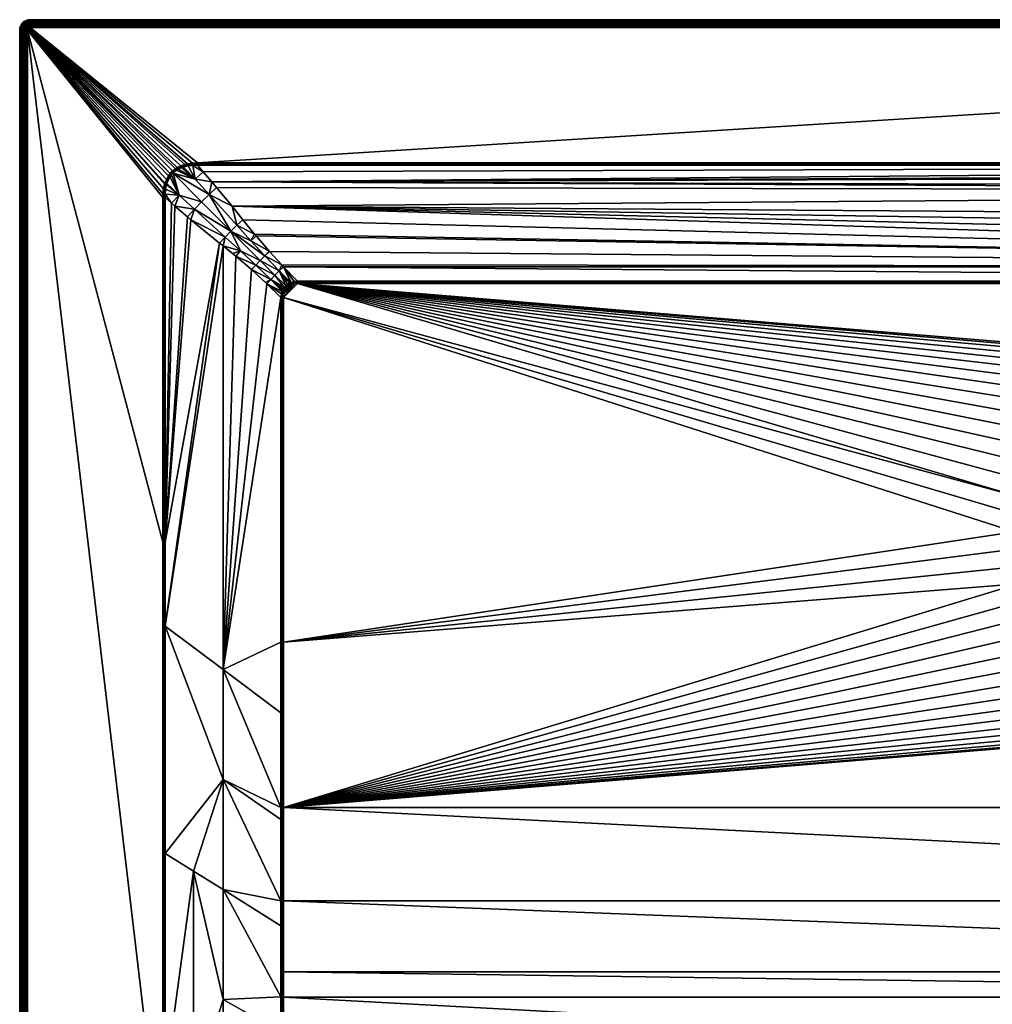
# Model space of a CAD drawing. Header units: millimetres. Extents: x 0 to 900, y -750 to 0.
# Tile 2 of 41: x 0 to 371, y -375 to 0. Entities that reach past the tile are written whole.
import ezdxf

# ---------------------------------------------------------------- set-up
doc = ezdxf.new("R2010")
doc.units = ezdxf.units.MM
doc.layers.get('0').update_dxf_attribs({"true_color": 0xb1941a})

msp = doc.modelspace()

# ---------------------------------------------------------------- meshes
at = {"color": 7, "true_color": 0xf0f0f0}
mesh = msp.add_polyface(dxfattribs=at)
corners = [(3.03, -3.89, 30.32), (3.22, -3.49, 30.32), (3.1, -3.68, 30.32), (0.4, -2.38, 27.32), (0.4, -2.38, 0.32), (0.1, -3.23, 0.32), (0.1, -3.23, 27.32), (0, -4.12, 0.32), (0, -4.12, 27.32), (3.38, -3.33, 30.32), (3.28, -2.61, 30.25), (2.96, -2.81, 30.25), (2.7, -3.08, 30.25), (2.5, -3.39, 30.25), (2.37, -3.74, 30.25), (3, -4.12, 30.32), (2.33, -4.12, 30.25), (3, -2.04, 30.03), (2.56, -2.32, 30.03), (2.2, -2.68, 30.03), (1.93, -3.12, 30.03), (1.76, -3.6, 30.03), (1.7, -4.12, 30.03), (1.76, -2.33, 29.67), (1.41, -2.87, 29.67), (1.2, -3.48, 29.67), (1.13, -4.12, 29.67), (1.38, -2.03, 29.19), (0.99, -2.66, 29.19), (0.74, -3.37, 29.19), (0.65, -4.12, 29.19), (0.66, -2.51, 28.62), (0.39, -3.29, 28.62), (0.3, -4.12, 28.62), (0.46, -2.41, 27.99), (0.17, -3.24, 27.99), (0.08, -4.12, 27.99)]
mesh.append_faces([[corners[k] for k in face] for face in [(0, 1, 2, 0), (3, 4, 5, 3), (3, 5, 6, 3), (6, 5, 7, 6), (6, 7, 8, 6), (9, 10, 11, 9), (9, 11, 1, 9), (1, 11, 12, 1), (1, 12, 2, 1), (2, 12, 13, 2), (2, 13, 0, 2), (0, 13, 14, 0), (0, 14, 15, 0), (15, 14, 16, 15), (10, 17, 11, 10), (11, 17, 18, 11), (11, 18, 12, 11), (12, 18, 19, 12), (12, 19, 13, 12), (13, 19, 20, 13), (13, 20, 14, 13), (14, 20, 21, 14), (14, 21, 16, 14), (16, 21, 22, 16), (19, 23, 20, 19), (20, 23, 24, 20), (20, 24, 21, 20), (21, 24, 25, 21), (21, 25, 22, 21), (22, 25, 26, 22), (24, 27, 28, 24), (24, 28, 25, 24), (25, 28, 29, 25), (25, 29, 26, 25), (26, 29, 30, 26), (28, 31, 29, 28), (29, 31, 32, 29), (29, 32, 30, 29), (30, 32, 33, 30), (31, 34, 32, 31), (32, 34, 35, 32), (32, 35, 33, 32), (33, 35, 36, 33), (34, 3, 35, 34), (35, 3, 6, 35), (35, 6, 36, 35), (36, 6, 8, 36)]], dxfattribs={"vtx3": -1, "color": 7})
mesh = msp.add_polyface(dxfattribs=at)
corners = [(3.11, -0.22, 27.32), (3.11, -0.22, 0.32), (2.26, -0.51, 0.32), (2.26, -0.51, 27.32), (1.51, -0.99, 0.32), (1.51, -0.99, 27.32), (0.87, -1.62, 0.32), (0.87, -1.62, 27.32), (0.4, -2.38, 0.32), (0.4, -2.38, 27.32), (3.28, -2.61, 30.25), (3.49, -1.87, 30.03), (3, -2.04, 30.03), (3.36, -1.32, 29.67), (2.75, -1.53, 29.67), (2.56, -2.32, 30.03), (2.21, -1.87, 29.67), (2.2, -2.68, 30.03), (1.76, -2.33, 29.67), (3.26, -0.85, 29.19), (2.55, -1.1, 29.19), (1.91, -1.5, 29.19), (1.38, -2.03, 29.19), (1.41, -2.87, 29.67), (3.18, -0.51, 28.62), (2.39, -0.78, 28.62), (1.69, -1.22, 28.62), (1.1, -1.81, 28.62), (0.99, -2.66, 29.19), (0.66, -2.51, 28.62), (4, -0.19, 27.99), (3.13, -0.29, 27.99), (2.3, -0.58, 27.99), (1.55, -1.05, 27.99), (0.93, -1.67, 27.99), (0.46, -2.41, 27.99), (4, -0.12, 27.32)]
mesh.append_faces([[corners[k] for k in face] for face in [(0, 1, 2, 0), (0, 2, 3, 0), (3, 2, 4, 3), (3, 4, 5, 3), (5, 4, 6, 5), (5, 6, 7, 5), (7, 6, 8, 7), (7, 8, 9, 7), (10, 11, 12, 10), (11, 13, 12, 11), (12, 13, 14, 12), (12, 14, 15, 12), (15, 14, 16, 15), (15, 16, 17, 15), (17, 16, 18, 17), (13, 19, 14, 13), (14, 19, 20, 14), (14, 20, 16, 14), (16, 20, 21, 16), (16, 21, 18, 16), (18, 21, 22, 18), (18, 22, 23, 18), (19, 24, 20, 19), (20, 24, 25, 20), (20, 25, 21, 20), (21, 25, 26, 21), (21, 26, 22, 21), (22, 26, 27, 22), (22, 27, 28, 22), (28, 27, 29, 28), (24, 30, 31, 24), (24, 31, 25, 24), (25, 31, 32, 25), (25, 32, 26, 25), (26, 32, 33, 26), (26, 33, 27, 26), (27, 33, 34, 27), (27, 34, 29, 27), (29, 34, 35, 29), (31, 36, 0, 31), (31, 0, 32, 31), (32, 0, 3, 32), (32, 3, 33, 32), (33, 3, 5, 33), (33, 5, 34, 33), (34, 5, 7, 34), (34, 7, 35, 34), (35, 7, 9, 35)]], dxfattribs={"vtx3": -1, "color": 7})
mesh = msp.add_polyface(dxfattribs=at)
corners = [(54.51, -67.89, 30.32), (54.51, -67.89, 30.32), (3, -4.12, 30.32), (54.56, -66.45, 30.32), (54.8, -64.48, 30.32), (55.23, -62.68, 30.32), (55.33, -62.37, 30.32), (55.91, -60.92, 30.32), (56.65, -59.62, 30.32), (57.29, -58.75, 30.32), (3.03, -3.89, 30.32), (3.22, -3.49, 30.32), (58.25, -57.74, 30.32), (4, -3.12, 30.32), (59.37, -56.86, 30.32), (60.06, -56.42, 30.32), (3.38, -3.33, 30.32), (3.57, -3.21, 30.32), (3.78, -3.14, 30.32), (61.4, -55.76, 30.32), (62.87, -55.25, 30.32), (63.99, -54.98, 30.32), (65.84, -54.72, 30.32), (67.77, -54.63, 30.32), (4, -0.12, 27.32), (4, -0.12, 0.32), (3.11, -0.22, 0.32), (3.11, -0.22, 27.32), (56.58, -61.24, 30.23), (56.1, -62.52, 30.22), (57.24, -60.01, 30.24), (56.25, -61.08, 30.3), (56.95, -59.81, 30.3), (57.83, -59.2, 30.24), (57.57, -58.98, 30.3), (4, -2.45, 30.25), (3.63, -2.49, 30.25), (3.28, -2.61, 30.25), (4, -1.81, 30.03), (3.49, -1.87, 30.03), (4, -1.24, 29.67), (3.36, -1.32, 29.67), (4, -0.77, 29.19), (3.26, -0.85, 29.19), (4, -0.41, 28.62), (3.18, -0.51, 28.62), (4, -0.19, 27.99), (3.13, -0.29, 27.99)]
mesh.append_faces([[corners[k] for k in face] for face in [(0, 1, 2, 0), (2, 1, 3, 2), (2, 3, 4, 2), (4, 5, 2, 4), (2, 5, 6, 2), (2, 6, 7, 2), (7, 8, 2, 7), (2, 8, 9, 2), (2, 9, 10, 2), (10, 9, 11, 10), (9, 12, 13, 9), (13, 12, 14, 13), (13, 14, 15, 13), (16, 11, 17, 16), (17, 11, 9, 17), (17, 9, 18, 17), (18, 9, 13, 18), (15, 19, 13, 15), (13, 19, 20, 13), (13, 20, 21, 13), (21, 22, 13, 21), (13, 22, 23, 13), (24, 25, 26, 24), (24, 26, 27, 24), (28, 29, 30, 28), (31, 28, 30, 31), (31, 30, 32, 31), (32, 30, 33, 32), (7, 31, 32, 7), (7, 32, 8, 7), (8, 32, 34, 8), (8, 34, 9, 8), (13, 35, 18, 13), (18, 35, 36, 18), (18, 36, 17, 18), (17, 36, 37, 17), (17, 37, 16, 17), (35, 38, 36, 35), (36, 38, 39, 36), (36, 39, 37, 36), (38, 40, 39, 38), (39, 40, 41, 39), (40, 42, 41, 40), (41, 42, 43, 41), (42, 44, 43, 42), (43, 44, 45, 43), (44, 46, 45, 44), (46, 24, 47, 46)]], dxfattribs={"vtx3": -1, "color": 7})
mesh = msp.add_polyface(dxfattribs=at)
corners = [(100.49, -105.98, 15.32), (379.82, -188.49, 15.32), (381.21, -181.97, 15.32), (383.22, -175.61, 15.32), (385.8, -169.46, 15.32), (105.86, -100.6, 15.32), (388.96, -163.59, 15.32), (379.04, -195.12, 15.32), (100.49, -237.22, 15.32), (378.88, -201.78, 15.32), (392.64, -158.03, 15.32), (396.84, -152.85, 15.32), (401.5, -148.08, 15.32), (406.58, -143.76, 15.32), (412.05, -139.94, 15.32), (417.85, -136.66, 15.32), (423.94, -133.92, 15.32), (430.25, -131.77, 15.32), (436.74, -130.22, 15.32), (443.34, -129.29, 15.32), (450, -128.98, 15.32), (794.14, -100.6, 15.32), (67.77, -55.58, 30.17), (69.9, -58.02, 29.35), (832.23, -55.58, 30.17), (105.86, -99.65, 15.48), (794.14, -99.65, 15.48), (100.58, -94.27, 17.27), (799.43, -94.28, 17.27), (99.86, -93.54, 17.51), (95.23, -88.44, 19.21), (90.09, -82.43, 21.22), (89.5, -81.74, 21.45), (85.08, -76.29, 23.26), (4, -0.12, 27.32), (896, -0.12, 0.32), (4, -0.12, 0.32), (4, -3.12, 30.32), (67.77, -54.63, 30.32), (896, -3.12, 30.32), (379.77, -195.17, 15.25), (379.62, -201.77, 15.25), (380.33, -201.75, 15.05), (379.35, -208.44, 15.32), (380.08, -208.35, 15.25), (380.54, -188.61, 15.25), (105.86, -100.12, 15.36), (794.14, -100.12, 15.38), (105.86, -100.12, 15.36), (67.77, -55.11, 30.28), (832.23, -55.11, 30.28), (896, -2.45, 30.25), (4, -2.45, 30.25), (896, -1.81, 30.03), (4, -1.81, 30.03), (896, -1.24, 29.67), (4, -1.24, 29.67), (896, -0.77, 29.19), (4, -0.77, 29.19), (896, -0.41, 28.62), (4, -0.41, 28.62), (896, -0.19, 27.99), (4, -0.19, 27.99), (896, -0.12, 27.32)]
mesh.append_faces([[corners[k] for k in face] for face in [(0, 1, 2, 0), (3, 4, 5, 3), (5, 4, 6, 5), (1, 0, 7, 1), (7, 0, 8, 7), (7, 8, 9, 7), (6, 10, 5, 6), (5, 10, 11, 5), (5, 11, 12, 5), (12, 13, 5, 12), (5, 13, 14, 5), (5, 14, 15, 5), (5, 0, 2, 5), (5, 2, 3, 5), (15, 16, 5, 15), (5, 16, 17, 5), (5, 17, 18, 5), (18, 19, 5, 18), (5, 19, 20, 5), (5, 20, 21, 5), (22, 23, 24, 22), (25, 26, 27, 25), (27, 28, 29, 27), (29, 28, 30, 29), (31, 30, 28, 31), (31, 28, 32, 31), (32, 28, 33, 32), (34, 35, 36, 34), (37, 38, 39, 37), (40, 41, 42, 40), (9, 43, 44, 9), (9, 41, 7, 9), (7, 41, 40, 7), (7, 40, 1, 7), (40, 45, 1, 40), (9, 44, 41, 9), (5, 21, 46, 5), (46, 47, 25, 46), (48, 5, 46, 48), (38, 49, 50, 38), (37, 51, 52, 37), (52, 53, 54, 52), (54, 55, 56, 54), (56, 57, 58, 56), (58, 59, 60, 58), (60, 61, 62, 60), (62, 63, 34, 62)]], dxfattribs={"vtx3": -1, "color": 7})
mesh = msp.add_polyface(dxfattribs=at)
corners = [(832.23, -55.58, 30.17), (69.9, -58.02, 29.35), (73.23, -61.84, 28.08), (823.72, -65.47, 26.87), (75.05, -64.04, 27.35), (80.93, -71.17, 24.97), (475.79, -134.61, 15.25), (469.55, -132.48, 15.25), (469.35, -133.16, 15.05), (469.75, -131.77, 15.32), (476.06, -133.92, 15.32), (482.15, -136.66, 15.32), (456.66, -129.29, 15.32), (450, -128.98, 15.32), (450, -129.71, 15.25), (481.49, -137.94, 15.05), (481.82, -137.31, 15.25), (475.53, -135.27, 15.05), (456.53, -130.73, 15.05), (462.99, -131.64, 15.05), (463.13, -130.95, 15.25), (463.26, -130.22, 15.32), (456.59, -130.02, 15.25), (450, -130.42, 15.05), (472.62, -134.97, 14.72), (475.29, -135.88, 14.72), (481.13, -138.51, 14.72), (481.2, -138.53, 14.72), (487.18, -141.17, 15.05), (469.17, -133.8, 14.72), (487.95, -139.94, 15.32), (463.74, -132.5, 14.72), (450, -131.08, 14.72), (454.61, -131.3, 14.72), (456.46, -131.39, 14.72), (462.87, -132.29, 14.72), (105.86, -100.12, 15.36), (794.14, -100.6, 15.32), (794.14, -100.12, 15.38), (105.86, -99.65, 15.48), (794.14, -99.92, 15.4), (794.14, -99.65, 15.48), (4, -3.12, 30.32), (896, -3.12, 30.32), (896, -2.45, 30.25), (4, -2.45, 30.25), (896, -1.81, 30.03), (4, -1.81, 30.03), (896, -1.24, 29.67), (4, -1.24, 29.67), (896, -0.77, 29.19), (4, -0.77, 29.19), (896, -0.41, 28.62), (4, -0.41, 28.62), (896, -0.19, 27.99), (4, -0.19, 27.99), (896, -0.12, 27.32)]
mesh.append_faces([[corners[k] for k in face] for face in [(0, 1, 2, 0), (3, 4, 5, 3), (6, 7, 8, 6), (9, 7, 10, 9), (10, 7, 6, 10), (10, 6, 11, 10), (12, 13, 14, 12), (15, 16, 17, 15), (18, 19, 20, 18), (9, 21, 20, 9), (20, 21, 22, 20), (20, 22, 18, 20), (18, 22, 23, 18), (21, 12, 22, 21), (22, 12, 14, 22), (22, 14, 23, 22), (24, 25, 17, 24), (17, 25, 26, 17), (17, 26, 15, 17), (15, 26, 27, 15), (15, 27, 28, 15), (29, 24, 8, 29), (8, 24, 17, 8), (8, 17, 6, 8), (6, 17, 16, 6), (6, 16, 11, 6), (11, 16, 30, 11), (9, 20, 7, 9), (7, 20, 19, 7), (7, 19, 8, 7), (8, 19, 31, 8), (8, 31, 29, 8), (23, 32, 33, 23), (23, 33, 18, 23), (18, 33, 34, 18), (18, 34, 19, 18), (19, 34, 35, 19), (19, 35, 31, 19), (36, 37, 38, 36), (39, 38, 40, 39), (39, 40, 41, 39), (42, 43, 44, 42), (45, 44, 46, 45), (47, 46, 48, 47), (49, 48, 50, 49), (51, 50, 52, 51), (53, 52, 54, 53), (55, 54, 56, 55)]], dxfattribs={"vtx3": -1, "color": 7})
mesh = msp.add_polyface(dxfattribs=at)
corners = [(498.5, -148.08, 15.32), (503.16, -152.85, 15.32), (794.14, -100.6, 15.32), (507.36, -158.03, 15.32), (511.04, -163.59, 15.32), (450, -128.98, 15.32), (456.66, -129.29, 15.32), (463.26, -130.22, 15.32), (520.96, -195.12, 15.32), (521.12, -201.78, 15.32), (799.51, -237.22, 15.32), (469.75, -131.77, 15.32), (476.06, -133.92, 15.32), (482.15, -136.66, 15.32), (799.51, -105.98, 15.32), (516.78, -175.61, 15.32), (518.79, -181.97, 15.32), (520.18, -188.49, 15.32), (487.95, -139.94, 15.32), (493.42, -143.76, 15.32), (799.44, -104.8, 15.32), (799.21, -103.78, 15.32), (799.03, -103.29, 15.32), (514.2, -169.46, 15.32), (795.45, -100.7, 15.32), (824.94, -64.03, 27.35), (828.88, -59.35, 28.91), (73.23, -61.84, 28.08), (814.92, -76.29, 23.26), (823.72, -65.47, 26.87), (80.93, -71.17, 24.97), (832.23, -55.58, 30.17), (830.07, -58, 29.36), (809.89, -82.41, 21.22), (804.81, -88.4, 19.23), (799.43, -94.28, 17.27), (896, -0.12, 27.32), (896, -0.12, 0.32), (4, -0.12, 27.32), (896, -3.12, 30.32), (67.77, -54.63, 30.32), (832.23, -54.63, 30.32), (519.92, -208.35, 15.25), (520.38, -201.77, 15.25), (519.67, -201.75, 15.05), (520.65, -208.44, 15.32), (518.76, -188.73, 15.05), (519.52, -195.22, 15.05), (520.23, -195.17, 15.25), (519.46, -188.61, 15.25), (519.01, -201.73, 14.72), (518.64, -207.02, 14.72), (519.21, -208.27, 15.05), (518.92, -197.81, 14.72), (518.86, -195.26, 14.72), (832.23, -55.11, 30.28), (67.77, -55.58, 30.17)]
mesh.append_faces([[corners[k] for k in face] for face in [(0, 1, 2, 0), (2, 1, 3, 2), (2, 3, 4, 2), (2, 5, 6, 2), (2, 6, 7, 2), (8, 9, 10, 8), (7, 11, 2, 7), (2, 11, 12, 2), (2, 12, 13, 2), (14, 15, 16, 14), (14, 16, 17, 14), (13, 18, 2, 13), (2, 18, 19, 2), (2, 19, 0, 2), (15, 20, 21, 15), (15, 21, 22, 15), (4, 23, 2, 4), (2, 23, 15, 2), (2, 15, 24, 2), (25, 26, 27, 25), (28, 29, 30, 28), (31, 27, 32, 31), (32, 27, 26, 32), (25, 27, 29, 25), (33, 28, 30, 33), (33, 30, 34, 33), (34, 30, 35, 34), (36, 37, 38, 36), (39, 40, 41, 39), (42, 43, 44, 42), (9, 43, 45, 9), (45, 43, 42, 45), (46, 47, 48, 46), (9, 8, 48, 9), (48, 8, 49, 48), (48, 49, 46, 48), (50, 51, 44, 50), (44, 51, 52, 44), (44, 52, 42, 44), (9, 48, 43, 9), (43, 48, 47, 43), (43, 47, 44, 43), (44, 47, 53, 44), (44, 53, 50, 44), (47, 54, 53, 47), (17, 49, 8, 17), (55, 41, 40, 55), (55, 56, 31, 55)]], dxfattribs={"vtx3": -1, "color": 7})
mesh = msp.add_polyface(dxfattribs=at)
corners = [(0, -746.12, 27.32), (0, -4.12, 0.32), (0, -746.12, 0.32), (4, -747.12, 30.32), (55, -747.12, 30.32), (54.62, -474.53, 30.32), (3.78, -747.09, 30.32), (3, -746.12, 30.32), (3.03, -746.34, 30.32), (3.57, -747.02, 30.32), (3.1, -746.55, 30.32), (3.38, -746.9, 30.32), (3.22, -746.74, 30.32), (54.59, -440.62, 30.32), (3, -4.12, 30.32), (0.1, -747.01, 0.32), (0.1, -747.01, 27.32), (55, -747.12, 30.32), (55, -747.12, 30.32), (55.06, -706.84, 30.31), (55.23, -577.07, 30.26), (55.29, -533.83, 30.25), (55.12, -663.58, 30.29), (55.17, -620.32, 30.28), (55.34, -490.59, 30.23), (55, -474.53, 30.3), (55.39, -447.36, 30.22), (55, -440.62, 30.3), (2.33, -746.12, 30.25), (2.37, -746.49, 30.25), (2.5, -746.84, 30.25), (1.7, -746.12, 30.03), (1.76, -746.63, 30.03), (1.93, -747.11, 30.03), (1.13, -746.12, 29.67), (1.2, -746.75, 29.67), (0.65, -746.12, 29.19), (0.74, -746.86, 29.19), (0.3, -746.12, 28.62), (0.39, -746.94, 28.62), (0.08, -746.12, 27.99), (0.17, -746.99, 27.99), (2.33, -4.12, 30.25), (1.7, -4.12, 30.03), (1.13, -4.12, 29.67), (0.65, -4.12, 29.19), (0.3, -4.12, 28.62), (0.08, -4.12, 27.99), (0, -4.12, 27.32)]
mesh.append_faces([[corners[k] for k in face] for face in [(0, 1, 2, 0), (3, 4, 5, 3), (6, 7, 8, 6), (9, 8, 10, 9), (11, 10, 12, 11), (3, 5, 7, 3), (7, 5, 13, 7), (7, 13, 14, 7), (0, 2, 15, 0), (0, 15, 16, 0), (17, 18, 19, 17), (20, 21, 17, 20), (19, 22, 17, 19), (17, 22, 23, 17), (17, 23, 20, 17), (17, 24, 25, 17), (17, 25, 4, 17), (25, 26, 27, 25), (4, 25, 5, 4), (5, 25, 27, 5), (5, 27, 13, 5), (7, 28, 8, 7), (8, 28, 29, 8), (8, 29, 10, 8), (10, 29, 30, 10), (10, 30, 12, 10), (28, 31, 29, 28), (29, 31, 32, 29), (29, 32, 30, 29), (30, 32, 33, 30), (31, 34, 32, 31), (32, 34, 35, 32), (32, 35, 33, 32), (34, 36, 35, 34), (35, 36, 37, 35), (36, 38, 37, 36), (37, 38, 39, 37), (38, 40, 39, 38), (39, 40, 41, 39), (40, 0, 41, 40), (41, 0, 16, 41), (7, 42, 28, 7), (28, 43, 31, 28), (31, 44, 34, 31), (34, 45, 36, 34), (36, 46, 38, 36), (38, 47, 40, 38), (40, 48, 0, 40)]], dxfattribs={"vtx3": -1, "color": 7})
mesh = msp.add_polyface(dxfattribs=at)
corners = [(66.25, -324.39, 26.63), (77.5, -331.42, 22.93), (77.5, -289.54, 22.82), (55.39, -440.62, 30.21), (55.39, -447.36, 30.22), (66.25, -452.13, 27.25), (77.5, -247.66, 22.82), (99.54, -264.16, 15.48), (99.54, -237.22, 15.48), (99.54, -300.12, 15.48), (99.54, -304.67, 15.49), (99.54, -335.68, 15.61), (99.54, -345.19, 15.72), (99.57, -426.24, 17.07), (99.56, -410.21, 16.7), (88.75, -420.82, 20.28), (99.55, -385.72, 16.26), (99.57, -431.43, 17.18), (88.75, -462, 21.1), (99.6, -466.76, 18.16), (55.4, -404.12, 30.21), (55.43, -317.63, 30.19), (55.45, -231.16, 30.17), (77.5, -457.06, 24.18), (77.5, -415.19, 23.63), (66.25, -409.55, 26.97), (77.5, -373.31, 23.21), (99.54, -372.33, 16.02), (55, -440.62, 30.3), (54.99, -199.13, 30.28), (54.59, -440.62, 30.32), (54.51, -199.13, 30.32), (3, -746.12, 30.32), (3, -4.12, 30.32), (2.33, -4.12, 30.25), (2.33, -746.12, 30.25), (1.7, -4.12, 30.03), (1.7, -746.12, 30.03), (1.13, -4.12, 29.67), (1.13, -746.12, 29.67), (0.65, -4.12, 29.19), (0.65, -746.12, 29.19), (0.3, -4.12, 28.62), (0.3, -746.12, 28.62), (0.08, -4.12, 27.99), (0.08, -746.12, 27.99), (0, -4.12, 27.32)]
mesh.append_faces([[corners[k] for k in face] for face in [(0, 1, 2, 0), (3, 4, 5, 3), (6, 7, 8, 6), (7, 6, 9, 7), (9, 6, 2, 9), (9, 2, 10, 9), (10, 2, 11, 10), (11, 2, 1, 11), (11, 1, 12, 11), (13, 14, 15, 13), (15, 14, 16, 15), (13, 15, 17, 13), (17, 15, 18, 17), (17, 18, 19, 17), (20, 0, 21, 20), (21, 0, 2, 21), (21, 2, 22, 21), (22, 2, 6, 22), (23, 18, 15, 23), (23, 15, 24, 23), (24, 15, 16, 24), (3, 5, 20, 3), (20, 5, 25, 20), (20, 25, 0, 20), (0, 25, 26, 0), (0, 26, 1, 0), (1, 26, 27, 1), (1, 27, 12, 1), (5, 23, 25, 5), (25, 23, 24, 25), (25, 24, 26, 25), (26, 24, 16, 26), (26, 16, 27, 26), (28, 4, 3, 28), (28, 3, 20, 28), (20, 21, 28, 20), (28, 21, 22, 28), (28, 22, 29, 28), (30, 28, 29, 30), (30, 29, 31, 30), (32, 33, 34, 32), (35, 34, 36, 35), (37, 36, 38, 37), (39, 38, 40, 39), (41, 40, 42, 41), (43, 42, 44, 43), (45, 44, 46, 45)]], dxfattribs={"vtx3": -1, "color": 7})
mesh = msp.add_polyface(dxfattribs=at)
corners = [(104.68, -100.68, 15.32), (100.58, -104.66, 15.32), (100.49, -105.98, 15.32), (105.86, -100.6, 15.32), (100.49, -105.98, 15.32), (77.49, -86.27, 22.82), (76.18, -85.2, 23.26), (55.45, -231.16, 30.17), (55.46, -199.13, 30.17), (65.25, -76.3, 26.91), (63.91, -75.18, 27.35), (59.15, -71.16, 28.94), (57.89, -70.04, 29.36), (55.46, -67.89, 30.17), (99.54, -105.98, 15.48), (99.54, -105.98, 15.48), (94.16, -100.69, 17.27), (88.28, -95.3, 19.23), (82.3, -90.22, 21.22), (77.5, -247.66, 22.82), (99.54, -237.22, 15.48), (0, -4.12, 27.32), (0, -4.12, 0.32), (0, -746.12, 27.32), (3, -4.12, 30.32), (54.59, -440.62, 30.32), (54.51, -199.13, 30.32), (99.54, -105.98, 15.48), (99.75, -104.53, 15.44), (100.76, -102.87, 15.34), (100.11, -103.42, 15.42), (100.39, -103.74, 15.35), (100.01, -105.98, 15.36), (100.01, -105.98, 15.36), (100.16, -104.6, 15.35), (100.76, -103.85, 15.32), (101.08, -103.04, 15.32), (100.02, -103.63, 15.43), (100.01, -237.22, 15.36), (100.49, -237.22, 15.32), (100.01, -105.98, 15.36), (54.99, -199.13, 30.28), (54.99, -67.89, 30.28), (54.51, -67.89, 30.32)]
mesh.append_faces([[corners[k] for k in face] for face in [(0, 1, 2, 0), (3, 2, 4, 3), (5, 6, 7, 5), (7, 6, 8, 7), (8, 6, 9, 8), (8, 9, 10, 8), (10, 11, 8, 10), (8, 11, 12, 8), (8, 12, 13, 8), (14, 15, 16, 14), (17, 18, 19, 17), (16, 17, 19, 16), (16, 19, 14, 16), (14, 19, 20, 14), (7, 19, 5, 7), (5, 19, 18, 5), (21, 22, 23, 21), (24, 25, 26, 24), (16, 15, 27, 16), (27, 28, 16, 27), (29, 30, 31, 29), (32, 2, 33, 32), (33, 2, 1, 33), (33, 1, 34, 33), (34, 1, 35, 34), (34, 35, 31, 34), (31, 35, 36, 31), (31, 36, 29, 31), (30, 37, 31, 30), (31, 37, 28, 31), (31, 28, 34, 31), (34, 28, 27, 34), (34, 27, 33, 34), (33, 27, 15, 33), (33, 15, 32, 33), (38, 39, 4, 38), (38, 4, 40, 38), (40, 4, 2, 40), (40, 2, 32, 40), (20, 38, 40, 20), (20, 40, 14, 20), (14, 40, 32, 14), (14, 32, 15, 14), (41, 7, 8, 41), (41, 8, 13, 41), (26, 41, 42, 26), (26, 42, 43, 26)]], dxfattribs={"vtx3": -1, "color": 7})
mesh = msp.add_polyface(dxfattribs=at)
corners = [(55.46, -67.89, 30.17), (57.89, -70.04, 29.36), (55.46, -67.89, 30.17), (3, -4.12, 30.32), (54.51, -199.13, 30.32), (54.51, -67.89, 30.32), (59.15, -71.16, 28.94), (63.91, -75.18, 27.35), (66.56, -72.31, 26.7), (56.1, -62.52, 30.22), (56.06, -62.61, 30.22), (60.75, -66.95, 28.66), (55.98, -62.91, 30.22), (55.46, -66.51, 30.18), (55.62, -64.63, 30.2), (57.24, -60.01, 30.24), (57.83, -59.2, 30.24), (69.34, -69.46, 26.48), (58.44, -58.56, 30.24), (72.19, -66.68, 26.7), (73.23, -61.84, 28.08), (66.83, -60.87, 28.66), (75.05, -64.04, 27.35), (80.51, -80.63, 22.57), (65.25, -76.3, 26.91), (76.18, -85.2, 23.26), (78.3, -82.9, 22.74), (54.99, -67.89, 30.28), (54.99, -67.89, 30.28), (54.51, -67.89, 30.32), (55.02, -66.48, 30.29), (55.21, -64.56, 30.29), (55.6, -62.8, 30.3), (55.7, -62.49, 30.3), (56.25, -61.08, 30.3), (56.58, -61.24, 30.23), (54.56, -66.45, 30.32), (54.8, -64.48, 30.32), (55.23, -62.68, 30.32), (55.33, -62.37, 30.32), (55.91, -60.92, 30.32)]
mesh.append_faces([[corners[k] for k in face] for face in [(0, 1, 2, 0), (3, 4, 5, 3), (6, 7, 8, 6), (9, 10, 11, 9), (11, 10, 12, 11), (2, 1, 13, 2), (13, 1, 11, 13), (13, 11, 14, 13), (14, 11, 12, 14), (15, 9, 11, 15), (15, 11, 16, 15), (11, 17, 18, 11), (18, 17, 19, 18), (20, 21, 19, 20), (20, 19, 22, 20), (23, 17, 8, 23), (8, 17, 11, 8), (8, 11, 6, 8), (6, 11, 1, 6), (24, 25, 26, 24), (26, 8, 24, 26), (24, 8, 7, 24), (2, 27, 0, 2), (0, 27, 28, 0), (5, 28, 27, 5), (5, 27, 29, 5), (27, 2, 13, 27), (29, 27, 30, 29), (27, 13, 30, 27), (30, 13, 14, 30), (30, 14, 31, 30), (31, 14, 12, 31), (31, 12, 32, 31), (32, 12, 10, 32), (32, 10, 33, 32), (33, 10, 9, 33), (33, 9, 34, 33), (9, 35, 34, 9), (29, 30, 36, 29), (36, 30, 31, 36), (36, 31, 37, 36), (37, 31, 32, 37), (37, 32, 38, 37), (38, 32, 33, 38), (38, 33, 39, 38), (39, 33, 34, 39), (39, 34, 40, 39)]], dxfattribs={"vtx3": -1, "color": 7})
mesh = msp.add_polyface(dxfattribs=at)
corners = [(57.83, -59.2, 30.24), (60.75, -66.95, 28.66), (58.44, -58.56, 30.24), (72.19, -66.68, 26.7), (66.83, -60.87, 28.66), (58.73, -58.25, 30.24), (59.77, -57.44, 30.24), (60.42, -57.05, 30.23), (61.69, -56.46, 30.23), (65.92, -55.6, 30.19), (64.15, -55.79, 30.21), (62.42, -56.22, 30.22), (63.09, -56.01, 30.22), (67.77, -55.58, 30.17), (69.9, -58.02, 29.35), (73.23, -61.84, 28.08), (56.95, -59.81, 30.3), (57.57, -58.98, 30.3), (58.49, -58, 30.3), (59.57, -57.15, 30.3), (60.24, -56.74, 30.3), (61.55, -56.11, 30.3), (62.98, -55.64, 30.3), (64.07, -55.39, 30.29), (65.88, -55.16, 30.29), (67.77, -55.11, 30.28), (57.29, -58.75, 30.32), (58.25, -57.74, 30.32), (59.37, -56.86, 30.32), (60.06, -56.42, 30.32), (61.4, -55.76, 30.32), (62.87, -55.25, 30.32), (63.99, -54.98, 30.32), (65.84, -54.72, 30.32), (67.77, -54.63, 30.32)]
mesh.append_faces([[corners[k] for k in face] for face in [(0, 1, 2, 0), (2, 3, 4, 2), (5, 2, 6, 5), (6, 2, 4, 6), (6, 4, 7, 6), (7, 4, 8, 7), (9, 10, 4, 9), (8, 4, 11, 8), (11, 4, 10, 11), (11, 10, 12, 11), (13, 9, 14, 13), (14, 9, 4, 14), (14, 4, 15, 14), (16, 0, 17, 16), (17, 0, 2, 17), (17, 2, 18, 17), (2, 5, 18, 2), (18, 5, 6, 18), (18, 6, 19, 18), (19, 6, 7, 19), (19, 7, 20, 19), (20, 7, 8, 20), (20, 8, 21, 20), (21, 8, 11, 21), (21, 11, 22, 21), (11, 12, 22, 11), (22, 12, 10, 22), (22, 10, 23, 22), (23, 10, 9, 23), (23, 9, 24, 23), (24, 9, 13, 24), (24, 13, 25, 24), (26, 17, 18, 26), (26, 18, 27, 26), (27, 18, 19, 27), (27, 19, 28, 27), (28, 19, 20, 28), (28, 20, 29, 28), (29, 20, 21, 29), (29, 21, 30, 29), (30, 21, 22, 30), (30, 22, 31, 30), (31, 22, 23, 31), (31, 23, 32, 31), (32, 23, 24, 32), (32, 24, 33, 32), (33, 24, 25, 33), (33, 25, 34, 33)]], dxfattribs={"vtx3": -1, "color": 7})
mesh = msp.add_polyface(dxfattribs=at)
corners = [(446.67, -150.33, 2.92), (450, -131.08, 14.72), (445.39, -131.3, 14.72), (444.5, -150.45, 2.92), (443.54, -131.39, 14.72), (437.13, -132.29, 14.72), (823.72, -65.47, 26.87), (73.23, -61.84, 28.08), (75.05, -64.04, 27.35), (799.43, -94.28, 17.27), (80.93, -71.17, 24.97), (85.08, -76.29, 23.26), (100.58, -94.27, 17.27), (794.14, -99.65, 15.48), (436.26, -132.5, 14.72), (437, -131.64, 15.05), (436.87, -130.95, 15.25), (430.45, -132.48, 15.25), (430.65, -133.16, 15.05), (430.25, -131.77, 15.32), (436.74, -130.22, 15.32), (443.34, -129.29, 15.32), (412.05, -139.94, 15.32), (407.03, -144.34, 15.25), (412.44, -140.57, 15.25), (417.85, -136.66, 15.32), (450, -129.71, 15.25), (450, -128.98, 15.32), (443.41, -130.02, 15.25), (443.47, -130.73, 15.05), (418.51, -137.94, 15.05), (424.47, -135.27, 15.05), (424.21, -134.61, 15.25), (423.94, -133.92, 15.32), (418.18, -137.31, 15.25), (412.82, -141.17, 15.05), (413.17, -141.73, 14.72), (450, -130.42, 15.05), (430.83, -133.8, 14.72), (427.38, -134.97, 14.72), (418.8, -138.53, 14.72), (418.87, -138.51, 14.72), (424.71, -135.88, 14.72), (832.23, -55.11, 30.28), (67.77, -55.11, 30.28), (67.77, -55.58, 30.17)]
mesh.append_faces([[corners[k] for k in face] for face in [(0, 1, 2, 0), (3, 2, 4, 3), (3, 4, 5, 3), (6, 7, 8, 6), (9, 10, 11, 9), (12, 13, 9, 12), (14, 5, 15, 14), (16, 17, 18, 16), (19, 17, 20, 19), (20, 17, 16, 20), (20, 16, 21, 20), (22, 23, 24, 22), (22, 24, 25, 22), (26, 27, 28, 26), (26, 28, 29, 26), (29, 28, 15, 29), (30, 31, 32, 30), (19, 33, 32, 19), (32, 33, 34, 32), (32, 34, 30, 32), (30, 34, 35, 30), (30, 35, 36, 30), (37, 26, 29, 37), (37, 29, 2, 37), (15, 5, 29, 15), (29, 5, 4, 29), (29, 4, 2, 29), (38, 14, 18, 38), (18, 14, 15, 18), (18, 15, 16, 18), (16, 15, 28, 16), (16, 28, 21, 16), (21, 28, 27, 21), (19, 32, 17, 19), (17, 32, 31, 17), (17, 31, 18, 17), (18, 31, 39, 18), (18, 39, 38, 18), (36, 40, 30, 36), (30, 40, 41, 30), (30, 41, 31, 30), (31, 41, 42, 31), (31, 42, 39, 31), (24, 35, 34, 24), (24, 34, 25, 24), (25, 34, 33, 25), (2, 1, 37, 2), (43, 44, 45, 43)]], dxfattribs={"vtx3": -1, "color": 7})
mesh = msp.add_polyface(dxfattribs=at)
corners = [(93.68, -100.22, 17.43), (88.28, -95.3, 19.23), (94.16, -100.69, 17.27), (77.49, -86.27, 22.82), (82.3, -90.22, 21.22), (81.03, -89.15, 21.65), (95.04, -88.23, 19.28), (95.23, -88.44, 19.21), (90.09, -82.43, 21.22), (75.05, -64.04, 27.35), (72.19, -66.68, 26.7), (80.93, -71.17, 24.97), (103.3, -100.22, 15.42), (103.44, -100.16, 15.42), (100.58, -94.27, 17.27), (104.56, -99.84, 15.45), (105.86, -99.65, 15.48), (105.86, -99.65, 15.48), (101.41, -101.43, 15.4), (102.07, -100.88, 15.41), (98.92, -95.81, 16.89), (102.88, -100.4, 15.41), (85.08, -76.29, 23.26), (82.78, -78.42, 22.74), (80.51, -80.63, 22.57), (69.34, -69.46, 26.48), (99.86, -93.54, 17.51), (93.45, -90.08, 18.81), (84.16, -88.2, 20.77), (89.97, -93.57, 18.81), (95.69, -99.03, 16.89), (78.3, -82.9, 22.74), (76.18, -85.2, 23.26), (88.09, -84.28, 20.77), (89.5, -81.74, 21.45), (97.28, -97.4, 16.77), (91.69, -91.8, 18.68), (100.82, -102.11, 15.41), (66.56, -72.31, 26.7), (105.86, -100.12, 15.36)]
mesh.append_faces([[corners[k] for k in face] for face in [(0, 1, 2, 0), (3, 4, 5, 3), (6, 7, 8, 6), (9, 10, 11, 9), (12, 13, 14, 12), (13, 15, 14, 13), (14, 15, 16, 14), (14, 16, 17, 14), (18, 19, 20, 18), (20, 19, 21, 20), (20, 21, 12, 20), (22, 11, 23, 22), (23, 11, 10, 23), (23, 10, 24, 23), (24, 10, 25, 24), (12, 14, 20, 12), (20, 14, 26, 20), (20, 26, 27, 20), (28, 4, 29, 28), (29, 4, 1, 29), (29, 1, 30, 29), (30, 1, 0, 30), (30, 0, 2, 30), (31, 32, 3, 31), (31, 3, 28, 31), (28, 3, 5, 28), (28, 5, 4, 28), (26, 7, 27, 26), (27, 7, 6, 27), (27, 6, 33, 27), (33, 6, 8, 33), (33, 8, 34, 33), (35, 18, 20, 35), (35, 20, 36, 35), (36, 20, 27, 36), (36, 27, 24, 36), (24, 27, 33, 24), (24, 33, 23, 24), (23, 33, 34, 23), (23, 34, 22, 23), (30, 37, 35, 30), (30, 35, 29, 30), (29, 35, 36, 29), (29, 36, 28, 29), (28, 36, 24, 28), (28, 24, 31, 28), (31, 24, 38, 31), (39, 17, 16, 39)]], dxfattribs={"vtx3": -1, "color": 7})
mesh = msp.add_polyface(dxfattribs=at)
corners = [(101.89, -101.92, 15.32), (101.39, -102.51, 15.32), (102.46, -101.46, 15.32), (101.08, -103.04, 15.32), (103.17, -101.08, 15.32), (100.76, -103.85, 15.32), (103.66, -100.9, 15.32), (100.58, -104.66, 15.32), (104.68, -100.68, 15.32), (100.49, -105.98, 15.32), (105.86, -100.6, 15.32), (100.49, -105.98, 15.32), (105.86, -100.6, 15.32), (94.16, -100.69, 17.27), (99.75, -104.53, 15.44), (100.02, -103.63, 15.43), (95.69, -99.03, 16.89), (100.11, -103.42, 15.42), (100.43, -102.71, 15.41), (100.82, -102.11, 15.41), (101.41, -101.43, 15.4), (97.28, -97.4, 16.77), (105.86, -100.12, 15.36), (105.86, -99.65, 15.48), (105.86, -100.12, 15.36), (104.56, -99.84, 15.45), (104.62, -100.25, 15.35), (103.44, -100.16, 15.42), (103.55, -100.53, 15.35), (103.3, -100.22, 15.42), (103.03, -100.74, 15.35), (102.88, -100.4, 15.41), (102.07, -100.88, 15.41), (102.27, -101.17, 15.34), (101.65, -101.67, 15.34), (101.1, -102.31, 15.34), (100.76, -102.87, 15.34), (55.46, -67.89, 30.17), (54.99, -67.89, 30.28), (54.99, -199.13, 30.28)]
mesh.append_faces([[corners[k] for k in face] for face in [(0, 1, 2, 0), (2, 1, 3, 2), (2, 3, 4, 2), (4, 3, 5, 4), (4, 5, 6, 4), (6, 5, 7, 6), (6, 7, 8, 6), (8, 9, 10, 8), (10, 11, 12, 10), (13, 14, 15, 13), (13, 15, 16, 13), (16, 15, 17, 16), (16, 17, 18, 16), (19, 20, 21, 19), (18, 19, 16, 18), (22, 23, 24, 22), (24, 23, 25, 24), (24, 25, 26, 24), (26, 25, 27, 26), (26, 27, 28, 26), (28, 27, 29, 28), (28, 29, 30, 28), (29, 31, 30, 29), (30, 31, 32, 30), (30, 32, 33, 30), (33, 32, 20, 33), (33, 20, 34, 33), (34, 20, 19, 34), (34, 19, 35, 34), (35, 19, 18, 35), (35, 18, 36, 35), (36, 18, 17, 36), (36, 3, 1, 36), (36, 1, 35, 36), (35, 1, 0, 35), (35, 0, 34, 35), (34, 0, 2, 34), (34, 2, 33, 34), (33, 2, 4, 33), (33, 4, 30, 33), (30, 4, 6, 30), (30, 6, 28, 30), (28, 6, 8, 28), (28, 8, 26, 28), (26, 8, 10, 26), (26, 10, 24, 26), (24, 10, 12, 24), (37, 38, 39, 37)]], dxfattribs={"vtx3": -1, "color": 7})
mesh = msp.add_polyface(dxfattribs=at)
corners = [(100.49, -300.12, 15.32), (403.99, -254.37, 15.32), (399.11, -249.82, 15.32), (453.33, -271.18, 15.32), (446.67, -271.18, 15.32), (440.03, -270.55, 15.32), (433.47, -269.31, 15.32), (427.07, -267.46, 15.32), (420.86, -265.01, 15.32), (414.91, -262, 15.32), (409.27, -258.44, 15.32), (394.68, -244.84, 15.32), (390.74, -239.46, 15.32), (387.31, -233.74, 15.32), (382.14, -221.46, 15.32), (380.44, -215.01, 15.32), (100.49, -237.22, 15.32), (379.35, -208.44, 15.32), (378.88, -201.78, 15.32), (100.45, -431.43, 17.05), (799.55, -431.43, 17.05), (100.45, -426.08, 16.93), (799.55, -426.08, 16.93), (100.46, -410.21, 16.56), (799.54, -410.21, 16.56), (100.48, -372.34, 15.87), (799.52, -372.34, 15.87), (100.48, -362.8, 15.76), (799.52, -362.8, 15.76), (100.49, -335.68, 15.46), (100.01, -300.12, 15.36), (100.01, -237.22, 15.36), (99.54, -300.12, 15.48), (99.54, -264.16, 15.48), (99.54, -237.22, 15.48), (100.01, -335.68, 15.5), (100.01, -431.43, 17.08), (100, -474.66, 18.3), (99.57, -426.24, 17.07), (99.57, -431.43, 17.18), (99.6, -466.76, 18.16), (99.56, -410.21, 16.7), (100.01, -410.21, 16.59), (99.55, -385.72, 16.26), (100.01, -372.33, 15.91), (99.54, -372.33, 16.02), (99.54, -345.19, 15.72), (99.54, -335.68, 15.61), (99.54, -304.67, 15.49)]
mesh.append_faces([[corners[k] for k in face] for face in [(0, 1, 2, 0), (0, 3, 4, 0), (0, 4, 5, 0), (0, 6, 7, 0), (0, 7, 8, 0), (0, 9, 10, 0), (0, 10, 1, 0), (0, 11, 12, 0), (0, 12, 13, 0), (0, 14, 15, 0), (0, 15, 16, 0), (16, 15, 17, 16), (16, 17, 18, 16), (19, 20, 21, 19), (21, 22, 23, 21), (23, 24, 25, 23), (25, 26, 27, 25), (27, 28, 29, 27), (30, 0, 16, 30), (30, 16, 31, 30), (32, 30, 33, 32), (33, 30, 31, 33), (33, 31, 34, 33), (0, 30, 35, 0), (19, 36, 37, 19), (38, 39, 36, 38), (36, 39, 40, 36), (36, 40, 37, 36), (41, 38, 42, 41), (42, 38, 36, 42), (42, 36, 21, 42), (21, 36, 19, 21), (41, 42, 43, 41), (43, 42, 44, 43), (43, 44, 45, 43), (45, 44, 46, 45), (46, 44, 35, 46), (46, 35, 47, 46), (21, 23, 42, 21), (42, 23, 25, 42), (42, 25, 44, 42), (44, 25, 27, 44), (44, 27, 35, 44), (35, 27, 29, 35), (35, 29, 0, 35), (47, 35, 48, 47), (48, 35, 30, 48), (48, 30, 32, 48)]], dxfattribs={"vtx3": -1, "color": 7})
mesh = msp.add_polyface(dxfattribs=at)
corners = [(400.96, -209.69, 2.92), (381.44, -208.19, 14.72), (382.5, -214.57, 14.72), (401.46, -211.68, 2.92), (382.9, -216.1, 14.72), (402.31, -215.03, 2.92), (384.15, -220.83, 14.72), (387.31, -233.74, 15.32), (384.44, -227.72, 15.32), (100.49, -300.12, 15.32), (440.03, -270.55, 15.32), (433.47, -269.31, 15.32), (420.86, -265.01, 15.32), (414.91, -262, 15.32), (399.11, -249.82, 15.32), (394.68, -244.84, 15.32), (382.14, -221.46, 15.32), (100.49, -335.68, 15.46), (799.51, -335.68, 15.46), (387.96, -233.39, 15.25), (391.35, -239.06, 15.25), (391.94, -238.66, 15.05), (379.35, -208.44, 15.32), (380.44, -215.01, 15.32), (381.16, -214.86, 15.25), (390.74, -239.46, 15.32), (385.77, -227.16, 15.05), (383.52, -221.03, 15.05), (382.84, -221.24, 15.25), (385.12, -227.44, 15.25), (388.58, -233.06, 15.05), (389.17, -232.75, 14.72), (389.48, -233.28, 14.72), (395.25, -244.38, 15.25), (380.08, -208.35, 15.25), (381.85, -214.71, 15.05), (380.79, -208.27, 15.05), (386.38, -226.91, 14.72), (385.64, -224.9, 14.72), (392.49, -238.3, 14.72), (395.8, -243.93, 15.05), (394.49, -241.02, 14.72)]
mesh.append_faces([[corners[k] for k in face] for face in [(0, 1, 2, 0), (3, 2, 4, 3), (5, 4, 6, 5), (7, 8, 9, 7), (10, 11, 9, 10), (12, 13, 9, 12), (14, 15, 9, 14), (8, 16, 9, 8), (17, 18, 9, 17), (19, 20, 21, 19), (22, 23, 24, 22), (25, 20, 7, 25), (7, 20, 19, 7), (7, 19, 8, 7), (26, 27, 28, 26), (23, 16, 28, 23), (28, 16, 29, 28), (28, 29, 26, 28), (26, 29, 30, 26), (26, 30, 31, 26), (31, 30, 32, 31), (25, 15, 33, 25), (22, 24, 34, 22), (34, 24, 35, 34), (34, 35, 36, 34), (36, 35, 2, 36), (36, 2, 1, 36), (23, 28, 24, 23), (24, 28, 27, 24), (24, 27, 35, 24), (35, 27, 4, 35), (35, 4, 2, 35), (31, 37, 26, 31), (26, 37, 38, 26), (26, 38, 27, 26), (27, 38, 6, 27), (27, 6, 4, 27), (39, 32, 21, 39), (21, 32, 30, 21), (21, 30, 19, 21), (19, 30, 29, 19), (19, 29, 8, 19), (8, 29, 16, 8), (25, 33, 20, 25), (20, 33, 40, 20), (20, 40, 21, 20), (21, 41, 39, 21)]], dxfattribs={"vtx3": -1, "color": 7})
mesh = msp.add_polyface(dxfattribs=at)
corners = [(497.69, -215.03, 2.92), (514.36, -224.9, 14.72), (515.85, -220.83, 14.72), (498.54, -211.68, 2.92), (517.1, -216.1, 14.72), (499.04, -209.69, 2.92), (517.5, -214.57, 14.72), (518.56, -208.19, 14.72), (466.53, -269.31, 15.32), (459.97, -270.55, 15.32), (799.51, -300.12, 15.32), (453.33, -271.18, 15.32), (100.49, -300.12, 15.32), (515.56, -227.72, 15.32), (512.69, -233.74, 15.32), (505.32, -244.84, 15.32), (500.89, -249.82, 15.32), (485.09, -262, 15.32), (479.14, -265.01, 15.32), (504.75, -244.38, 15.25), (508.65, -239.06, 15.25), (508.06, -238.66, 15.05), (514.88, -227.44, 15.25), (509.26, -239.46, 15.32), (512.04, -233.39, 15.25), (520.65, -208.44, 15.32), (519.92, -208.35, 15.25), (519.56, -215.01, 15.32), (518.15, -214.71, 15.05), (516.48, -221.03, 15.05), (517.16, -221.24, 15.25), (517.86, -221.46, 15.32), (518.84, -214.86, 15.25), (519.21, -208.27, 15.05), (507.51, -238.3, 14.72), (505.51, -241.02, 14.72), (504.2, -243.93, 15.05), (511.42, -233.06, 15.05), (510.83, -232.75, 14.72), (510.52, -233.28, 14.72), (514.23, -227.16, 15.05), (513.62, -226.91, 14.72)]
mesh.append_faces([[corners[k] for k in face] for face in [(0, 1, 2, 0), (3, 2, 4, 3), (5, 4, 6, 5), (5, 6, 7, 5), (8, 9, 10, 8), (10, 9, 11, 10), (10, 11, 12, 10), (13, 14, 10, 13), (15, 16, 10, 15), (17, 18, 10, 17), (19, 20, 21, 19), (14, 13, 22, 14), (23, 14, 24, 23), (23, 20, 15, 23), (25, 26, 27, 25), (28, 29, 30, 28), (13, 31, 30, 13), (30, 31, 32, 30), (30, 32, 28, 30), (28, 32, 33, 28), (28, 33, 7, 28), (34, 35, 21, 34), (21, 35, 36, 21), (21, 36, 19, 21), (37, 38, 39, 37), (23, 24, 20, 23), (20, 24, 37, 20), (20, 37, 21, 20), (21, 37, 39, 21), (21, 39, 34, 21), (14, 22, 24, 14), (24, 22, 40, 24), (24, 40, 37, 24), (37, 40, 41, 37), (37, 41, 38, 37), (13, 30, 22, 13), (22, 30, 29, 22), (22, 29, 40, 22), (40, 29, 1, 40), (40, 1, 41, 40), (7, 6, 28, 7), (28, 6, 4, 28), (28, 4, 29, 28), (29, 4, 2, 29), (29, 2, 1, 29), (26, 33, 32, 26), (26, 32, 27, 26), (27, 32, 31, 27)]], dxfattribs={"vtx3": -1, "color": 7})
mesh = msp.add_polyface(dxfattribs=at)
corners = [(452.75, -250.01, 2.92), (450, -269.07, 14.72), (453.24, -269.07, 14.72), (456.65, -249.58, 2.92), (459.2, -268.51, 14.72), (100.45, -431.43, 17.05), (799.59, -474.66, 18.27), (799.55, -431.43, 17.05), (100.45, -426.08, 16.93), (799.55, -426.08, 16.93), (100.46, -410.21, 16.56), (799.54, -410.21, 16.56), (100.48, -372.34, 15.87), (799.52, -372.34, 15.87), (100.48, -362.8, 15.76), (799.52, -362.8, 15.76), (100.49, -335.68, 15.46), (799.51, -335.68, 15.46), (484.72, -261.36, 15.25), (490.31, -257.84, 15.25), (489.9, -257.26, 15.05), (459.97, -270.55, 15.32), (466.53, -269.31, 15.32), (466.36, -268.59, 15.25), (453.33, -271.18, 15.32), (459.87, -269.82, 15.25), (490.73, -258.44, 15.32), (485.09, -262, 15.32), (479.14, -265.01, 15.32), (478.55, -263.69, 15.05), (472.47, -266.09, 15.05), (472.7, -266.76, 15.25), (472.93, -267.46, 15.32), (478.84, -264.34, 15.25), (484.37, -260.74, 15.05), (484.05, -260.17, 14.72), (485.15, -259.47, 14.72), (453.27, -269.73, 15.05), (459.77, -269.12, 15.05), (459.68, -268.47, 14.72), (453.3, -270.44, 15.25), (466.19, -267.9, 15.05), (466.04, -267.26, 14.72), (468.22, -266.63, 14.72), (478.28, -263.09, 14.72), (476.93, -263.62, 14.72), (472.25, -265.46, 14.72)]
mesh.append_faces([[corners[k] for k in face] for face in [(0, 1, 2, 0), (3, 2, 4, 3), (5, 6, 7, 5), (8, 7, 9, 8), (10, 9, 11, 10), (12, 11, 13, 12), (14, 13, 15, 14), (16, 15, 17, 16), (18, 19, 20, 18), (21, 22, 23, 21), (24, 21, 25, 24), (26, 19, 27, 26), (27, 19, 18, 27), (27, 18, 28, 27), (29, 30, 31, 29), (22, 32, 31, 22), (31, 32, 33, 31), (31, 33, 29, 31), (29, 33, 34, 29), (29, 34, 35, 29), (35, 34, 36, 35), (37, 2, 1, 37), (38, 39, 4, 38), (24, 25, 40, 24), (40, 25, 38, 40), (40, 38, 37, 40), (37, 38, 4, 37), (37, 4, 2, 37), (21, 23, 25, 21), (25, 23, 41, 25), (25, 41, 38, 25), (38, 41, 42, 38), (38, 42, 39, 38), (22, 31, 23, 22), (23, 31, 30, 23), (23, 30, 41, 23), (41, 30, 43, 41), (41, 43, 42, 41), (35, 44, 29, 35), (29, 44, 45, 29), (29, 45, 30, 29), (30, 45, 46, 30), (30, 46, 43, 30), (20, 34, 18, 20), (18, 34, 33, 18), (18, 33, 28, 18), (28, 33, 32, 28)]], dxfattribs={"vtx3": -1, "color": 7})
mesh = msp.add_polyface(dxfattribs=at)
corners = [(443.35, -249.58, 2.92), (440.32, -268.47, 14.72), (440.8, -268.51, 14.72), (447.25, -250.01, 2.92), (446.76, -269.07, 14.72), (450, -250.08, 2.92), (450, -269.07, 14.72), (100.49, -300.12, 15.32), (799.51, -335.68, 15.46), (799.51, -300.12, 15.32), (440.13, -269.82, 15.25), (446.7, -270.44, 15.25), (446.73, -269.73, 15.05), (446.67, -271.18, 15.32), (453.33, -271.18, 15.32), (453.3, -270.44, 15.25), (414.91, -262, 15.32), (420.86, -265.01, 15.32), (421.16, -264.34, 15.25), (409.27, -258.44, 15.32), (415.28, -261.36, 15.25), (440.03, -270.55, 15.32), (433.47, -269.31, 15.32), (433.81, -267.9, 15.05), (427.53, -266.09, 15.05), (427.3, -266.76, 15.25), (427.07, -267.46, 15.32), (433.64, -268.59, 15.25), (440.23, -269.12, 15.05), (415.63, -260.74, 15.05), (415.95, -260.17, 14.72), (414.85, -259.47, 14.72), (409.69, -257.84, 15.25), (421.45, -263.69, 15.05), (421.72, -263.09, 14.72), (423.07, -263.62, 14.72), (433.96, -267.26, 14.72), (431.78, -266.63, 14.72), (427.75, -265.46, 14.72), (453.27, -269.73, 15.05)]
mesh.append_faces([[corners[k] for k in face] for face in [(0, 1, 2, 0), (3, 2, 4, 3), (5, 4, 6, 5), (7, 8, 9, 7), (10, 11, 12, 10), (13, 14, 15, 13), (16, 17, 18, 16), (19, 16, 20, 19), (13, 11, 21, 13), (21, 11, 10, 21), (21, 10, 22, 21), (23, 24, 25, 23), (17, 26, 25, 17), (25, 26, 27, 25), (25, 27, 23, 25), (23, 27, 28, 23), (23, 28, 1, 23), (1, 28, 2, 1), (29, 30, 31, 29), (19, 20, 32, 19), (32, 20, 29, 32), (16, 18, 20, 16), (20, 18, 33, 20), (20, 33, 29, 20), (29, 33, 34, 29), (29, 34, 30, 29), (17, 25, 18, 17), (18, 25, 24, 18), (18, 24, 33, 18), (33, 24, 35, 33), (33, 35, 34, 33), (1, 36, 23, 1), (23, 36, 37, 23), (23, 37, 24, 23), (24, 37, 38, 24), (24, 38, 35, 24), (4, 2, 12, 4), (12, 2, 28, 12), (12, 28, 10, 12), (10, 28, 27, 10), (10, 27, 22, 10), (22, 27, 26, 22), (13, 15, 11, 13), (11, 15, 39, 11), (11, 39, 12, 11), (12, 39, 6, 12), (12, 6, 4, 12)]], dxfattribs={"vtx3": -1, "color": 7})

doc.saveas('drawing.dxf')
